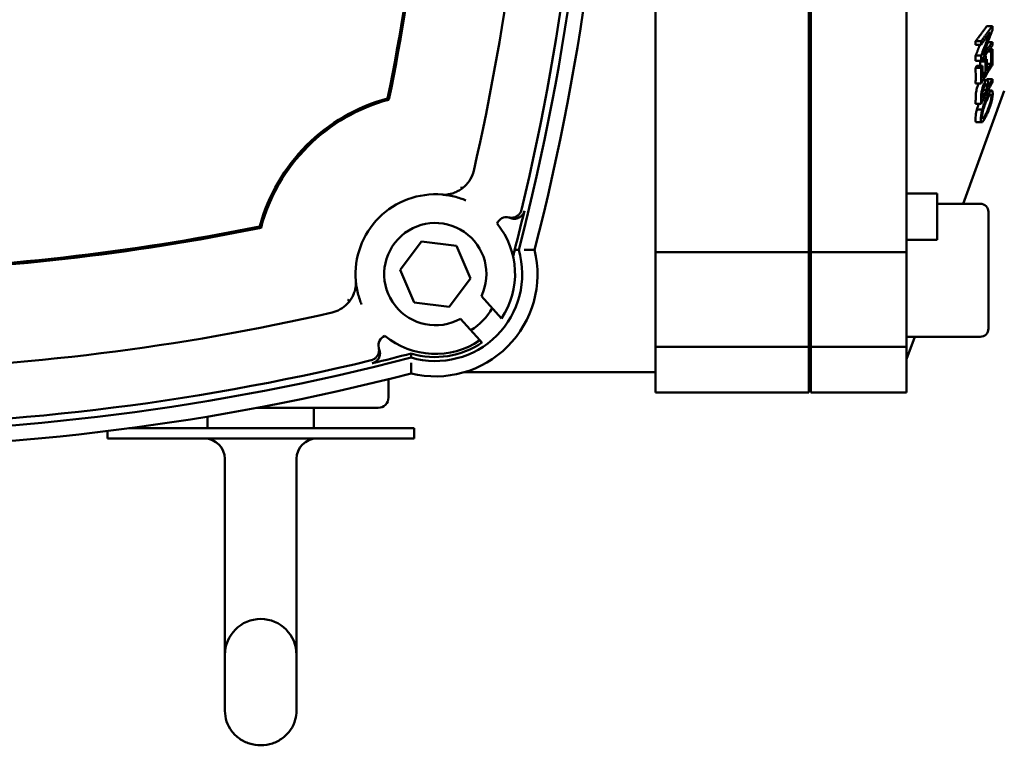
# Model space of a CAD drawing. Header units: millimetres. Extents: x -4813 to 10023, y -389 to 1491.
# Tile 5 of 32: x 558 to 654, y 230 to 301. Entities that reach past the tile are written whole.
import ezdxf

# ---------------------------------------------------------------- set-up
doc = ezdxf.new("R2010")
doc.units = ezdxf.units.MM
doc.header["$LTSCALE"] = 4
doc.layers.add('Видимый контур (ГОСТ)', color=7, linetype='Continuous', lineweight=50)
doc.layers.add('Линия резьбы (ГОСТ)', color=7, linetype='Continuous', lineweight=25)

msp = doc.modelspace()

# ---------------------------------------------------------------- linework, layer by layer
at = {"layer": 'Видимый контур (ГОСТ)'}
for p, q in [((619.843, 278.391), (619.843, 339.951)), ((634.843, 278.391), (634.843, 339.951)), ((635.043, 278.391), (635.043, 339.951)), ((644.418, 278.391), (644.418, 339.951)), ((652.803, 300.49), (652.271, 300.49)), ((651.695, 298.996), (651.163, 298.996)), ((651.7, 298.666), (651.168, 298.666)), ((652.809, 298.918), (652.357, 298.918)), ((652.673, 298.003), (652.368, 298.003)), ((652.804, 298.219), (652.529, 298.219)), ((652.804, 298.219), (652.673, 298.003)), ((651.695, 297.095), (651.163, 297.095)), ((651.702, 297.596), (651.17, 297.596)), ((651.6, 297.027), (651.641, 297.095)), ((652.132, 297.027), (651.6, 297.027)), ((652.263, 297.243), (651.805, 297.243)), ((652.263, 297.243), (652.132, 297.027)), ((652.681, 296.801), (652.269, 296.801)), ((652.681, 296.801), (652.269, 296.123)), ((651.164, 296.391), (651.295, 296.607)), ((651.696, 296.391), (651.164, 296.391)), ((651.827, 296.607), (651.295, 296.607)), ((651.827, 296.607), (651.696, 296.391)), ((652.138, 295.907), (651.834, 295.406)), ((652.138, 295.907), (651.835, 295.907)), ((651.698, 294.865), (651.166, 294.865)), ((652.272, 295.197), (651.899, 295.197)), ((652.206, 294.812), (652.197, 294.812)), ((652.23, 295.197), (652.28, 295.291)), ((652.812, 295.291), (652.28, 295.291)), ((652.812, 295.291), (652.398, 294.507)), ((653.972, 294.171), (649.95, 283.12)), ((652.273, 294.268), (651.83, 293.429)), ((652.273, 294.268), (651.901, 294.268)), ((652.734, 294.19), (652.382, 294.19)), ((651.699, 292.894), (651.166, 292.894)), ((651.823, 292.337), (651.291, 292.337)), ((651.773, 291.092), (651.241, 291.092)), ((634.843, 290.535), (635.043, 290.535)), ((644.482, 284.12), (647.418, 284.12)), ((647.418, 281.045), (647.418, 284.12)), ((651.618, 283.12), (647.418, 283.12)), ((652.418, 282.32), (652.418, 270.92)), ((635.043, 280.62), (634.843, 280.62)), ((647.418, 281.045), (647.418, 279.605)), ((594.873, 276.657), (596.952, 279.428)), ((596.952, 279.428), (600.391, 279.013)), ((644.418, 279.605), (647.418, 279.605)), ((600.391, 279.013), (601.751, 275.827)), ((619.843, 269.12), (619.843, 278.391)), ((619.843, 278.391), (634.843, 278.391)), ((634.843, 269.12), (634.843, 278.391)), ((635.043, 269.12), (635.043, 278.391)), ((635.043, 278.391), (644.418, 278.391)), ((644.418, 269.12), (644.418, 278.391)), ((596.233, 273.471), (594.873, 276.657)), ((601.751, 275.827), (599.672, 273.056)), ((602.82, 274.078), (604.792, 271.897)), ((599.672, 273.056), (596.233, 273.471)), ((635.043, 272.62), (634.843, 272.62)), ((602.67, 269.77), (600.76, 271.882)), ((602.67, 269.77), (602.877, 269.542)), ((651.618, 270.12), (644.418, 270.12)), ((645.219, 270.12), (644.418, 267.921)), ((602.877, 269.542), (602.899, 269.516)), ((619.843, 264.671), (619.843, 269.12)), ((619.843, 269.12), (634.843, 269.12)), ((634.843, 264.671), (634.843, 269.12)), ((635.043, 264.671), (635.043, 269.12)), ((635.043, 269.12), (644.418, 269.12)), ((644.418, 264.671), (644.418, 269.12)), ((593.731, 265.968), (593.731, 264.171)), ((601.21, 266.671), (619.843, 266.671)), ((619.843, 264.671), (634.843, 264.671)), ((635.043, 264.671), (644.418, 264.671)), ((592.731, 263.171), (580.854, 263.171)), ((586.436, 263.171), (586.436, 261.171)), ((576.026, 262.316), (576.026, 261.171)), ((568.334, 261.171), (596.231, 261.171)), ((596.231, 261.171), (596.231, 260.171)), ((566.231, 260.903), (566.231, 260.171)), ((566.231, 260.171), (596.231, 260.171)), ((577.731, 247.03), (577.731, 258.171)), ((584.731, 247.03), (584.731, 258.171)), ((577.731, 247.03), (577.731, 239.03)), ((584.731, 239.03), (584.731, 247.03)), ((577.731, 239.03), (577.731, 238.327)), ((584.731, 238.327), (584.731, 239.03)), ((577.731, 233.555), (577.731, 238.327)), ((584.731, 233.555), (584.731, 238.327))]:
    msp.add_line(p, q, dxfattribs=at)
for centre, radius, start, end in [((382.571, 336.671), 231.313, 345.4619, 14.5381), ((382.571, 336.671), 232.812, 345.55894, 14.44106), ((382.571, 336.671), 230.614, 346.41796, 13.58204), ((382.571, 336.671), 215.457, 348.41979, 358.67025), ((382.571, 336.671), 215.614, 348.394, 358.62943), ((382.571, 336.671), 225.194, 347.0855, 358.6939), ((598.312, 276.242), 17.802, 105.20837, 164.79163), ((598.312, 276.242), 17.644, 104.89473, 165.10527), ((598.312, 276.242), 7.802, 85.11373, 184.88627), ((382.571, 336.671), 230.92, 345.28146, 346.41138), ((651.618, 282.32), 0.8, 0, 90), ((605.276, 280.809), 1, 75.91166, 158.00204), ((537.883, 491.983), 215.457, 271.24509, 281.58021), ((537.883, 491.983), 215.614, 271.28597, 281.606), ((598.312, 276.242), 5, 334.35456, 299.31692), ((598.312, 276.242), 7.802, 326.15491, 39.30445), ((598.312, 276.242), 10, 256.295, 13.705), ((598.312, 276.242), 8.5, 253.85219, 16.14781), ((598.312, 276.242), 6.5, 302.30526, 329.04235), ((537.883, 491.983), 225.194, 271.2251, 282.9145), ((651.618, 270.92), 0.8, 270, 0), ((593.745, 269.278), 1, 111.99796, 194.08834), ((598.312, 276.242), 7.802, 230.69555, 303.955), ((598.312, 276.242), 8.107, 253.09837, 304.26471), ((537.883, 491.983), 231.313, 255.4619, 284.5381), ((537.883, 491.983), 230.614, 256.41796, 283.58204), ((537.883, 491.983), 230.92, 283.58862, 284.56518), ((537.883, 491.983), 232.812, 255.55894, 284.44106), ((592.731, 264.171), 1, 270, 0), ((575.731, 258.171), 2, 0, 90), ((586.731, 258.171), 2, 90, 180), ((581.231, 239.03), 3.5, 0, 180)]:
    msp.add_arc(centre, radius, start, end, dxfattribs=at)
for centre, major_axis, ratio, start_param, end_param in [((598.659, 299.538), (54.155, 0), 0.871586, 0.011779, 0.020173), ((588.654, 298.044), (62.518, 0), 0.871586, 0.011424, 0.017469), ((589.186, 298.044), (62.518, 0), 0.871586, 0.011424, 0.017469), ((598.644, 299.541), (54.17, 0), 0.871586, 6.263013, 6.269991), ((597.143, 297.171), (55.008, 0), 0.80015, 0.001646, 0.012104), ((597.675, 297.171), (55.008, 0), 0.80015, 6.274787, 6.30209), ((598.8, 297.387), (54.013, 0), 0.80015, 6.267132, 6.302438), ((588.687, 298.046), (62.485, 0), 0.871586, 6.265714, 6.274926), ((592.512, 296.276), (59.095, 0), 0.80015, 0.007006, 0.015883), ((589.219, 298.046), (62.485, 0), 0.871586, 6.265714, 6.274926), ((593.044, 296.276), (59.095, 0), 0.80015, 6.275369, 6.299068), ((594.166, 296.492), (58.105, 0), 0.80015, 6.275235, 6.299339), ((588.79, 295.559), (62.383, 0), 0.80015, 6.269286, 6.299855), ((589.322, 295.559), (62.383, 0), 0.80015, 6.269286, 6.299855), ((590.439, 295.775), (61.396, 0), 0.80015, 6.275661, 6.300123), ((598.738, 295.611), (54.076, 0), 0.723595, 6.267503, 6.274995), ((588.773, 293.507), (62.399, 0), 0.723595, 6.269605, 6.281876), ((589.305, 293.507), (62.399, 0), 0.723595, 6.269605, 6.281876), ((-154.701, -2863.214), (760.212, 3144.995), 0.017458, 6.280337, 6.283042), ((3737.768, 1029.254), (-3144.995, -760.212), 0.017458, 0.000143, 0.002848)]:
    msp.add_ellipse(centre, major_axis=major_axis, ratio=ratio, start_param=start_param, end_param=end_param, dxfattribs=at)
for points, weights in [([(651.163, 298.996), (651.757, 299.797), (652.271, 300.49)], [1, 1.00399064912, 1.00278705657]), ([(652.803, 300.49), (652.289, 299.797), (651.695, 298.996)], [1.04910707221, 1.05828818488, 1.06203166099]), ([(651.7, 298.666), (652.164, 299.291), (652.578, 299.849)], [1.06190818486, 1.05896172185, 1.05269701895]), ([(652.578, 299.849), (652.171, 298.786), (651.702, 297.596)], [1.06876510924, 1.07570488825, 1.07839571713]), ([(651.853, 297.63), (652.369, 298.939), (652.81, 300.094)], [1.07611217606, 1.07227914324, 1.06315964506]), ([(651.17, 297.596), (651.387, 298.145), (651.589, 298.666)], [1, 1.00154574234, 1.00224680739]), ([(651.695, 297.095), (652.289, 297.896), (652.803, 298.589)], [1.06203166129, 1.05828818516, 1.04910707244]), ([(652.809, 298.918), (652.361, 298.315), (651.853, 297.63)], [1.04891478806, 1.05693426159, 1.06083374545]), ([(651.698, 294.865), (652.292, 295.845), (652.807, 296.694)], [1.06195236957, 1.05818909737, 1.04898360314]), ([(651.699, 292.894), (652.293, 294.021), (652.807, 294.998)], [1.06194623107, 1.05818142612, 1.04897404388]), ([(652.398, 294.507), (652.4, 294.631), (652.4, 294.755)], [1.49696908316, 1.49710060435, 1.49712999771]), ([(652.274, 294.468), (652.274, 294.368), (652.273, 294.268)], [1.48079517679, 1.4807572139, 1.4806558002]), ([(651.83, 293.429), (651.832, 293.551), (651.832, 293.672)], [1.42733034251, 1.42743649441, 1.42746199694])]:
    msp.add_rational_spline(points, weights, degree=2, dxfattribs=at)
for points, knots in [([(651.237, 294.157), (651.254, 294.24), (651.274, 294.324), (651.316, 294.478), (651.342, 294.561), (651.404, 294.728), (651.436, 294.8), (651.468, 294.865)], [0, 0, 0, 0, 0.02596565, 0.02596565, 0.04836591, 0.04836591, 0.06904889, 0.06904889, 0.06904889, 0.06904889]), ([(652.029, 294.922), (651.988, 294.845), (651.947, 294.757), (651.897, 294.624), (651.865, 294.536), (651.806, 294.327), (651.786, 294.242), (651.769, 294.157)], [-0.1873966, -0.1873966, -0.1873966, -0.1873966, -0.0656525, -0.0656525, -0.0264346, -0.0264346, 0, 0, 0, 0]), ([(652.279, 295.196), (652.263, 295.198), (652.245, 295.193), (652.202, 295.167), (652.18, 295.145), (652.118, 295.076), (652.074, 295.007), (652.029, 294.922)], [-0.07074734, -0.07074734, -0.07074734, -0.07074734, -0.05649664, -0.05649664, -0.03941172, -0.03941172, 0, 0, 0, 0]), ([(652.04, 294.625), (652.07, 294.682), (652.101, 294.734), (652.142, 294.781), (652.155, 294.794), (652.182, 294.81), (652.194, 294.813), (652.206, 294.812)], [0, 0, 0, 0, 0.02627675, 0.02627675, 0.03744362, 0.03744362, 0.0477823, 0.0477823, 0.0477823, 0.0477823]), ([(652.206, 294.812), (652.223, 294.812), (652.236, 294.8), (652.254, 294.759), (652.262, 294.729), (652.273, 294.608), (652.274, 294.537), (652.274, 294.468)], [0, 0, 0, 0, 0.01967963, 0.01967963, 0.03369141, 0.03369141, 0.04660087, 0.04660087, 0.04660087, 0.04660087]), ([(652.4, 294.755), (652.4, 294.837), (652.398, 294.916), (652.383, 295.039), (652.374, 295.084), (652.339, 295.167), (652.312, 295.192), (652.279, 295.196)], [-0.101214, -0.101214, -0.101214, -0.101214, -0.0671867, -0.0671867, -0.03833, -0.03833, 0, 0, 0, 0]), ([(651.172, 293.448), (651.172, 293.535), (651.175, 293.632), (651.185, 293.798), (651.192, 293.867), (651.211, 294.012), (651.223, 294.083), (651.237, 294.157)], [0, 0, 0, 0, 0.03618946, 0.03618946, 0.06048928, 0.06048928, 0.08298648, 0.08298648, 0.08298648, 0.08298648]), ([(651.769, 294.157), (651.755, 294.083), (651.743, 294.012), (651.724, 293.867), (651.717, 293.798), (651.707, 293.632), (651.704, 293.535), (651.704, 293.448)], [-0.08298765, -0.08298765, -0.08298765, -0.08298765, -0.06049249, -0.06049249, -0.03619555, -0.03619555, 0, 0, 0, 0]), ([(651.832, 293.672), (651.832, 293.743), (651.834, 293.825), (651.842, 293.935), (651.846, 293.975), (651.858, 294.064), (651.864, 294.104), (651.873, 294.146)], [0, 0, 0, 0, 0.02918436, 0.02918436, 0.03938373, 0.03938373, 0.04734289, 0.04734289, 0.04734289, 0.04734289]), ([(651.873, 294.146), (651.882, 294.19), (651.892, 294.235), (651.904, 294.28), (651.913, 294.311), (651.921, 294.338), (651.929, 294.362), (651.933, 294.375), (651.937, 294.386), (651.94, 294.397), (651.942, 294.4), (651.943, 294.404), (651.944, 294.408), (651.961, 294.456), (651.98, 294.5), (651.998, 294.541), (652.012, 294.571), (652.026, 294.599), (652.04, 294.625)], [-0.04909539, -0.04909539, -0.04909539, -0.04909539, -0.03965862, -0.03965862, -0.03965862, -0.03315059, -0.03315059, -0.03315059, -0.02976948, -0.02976948, -0.02976948, -0.02856877, -0.02856877, -0.02856877, -0.01210115, -0.01210115, -0.01210115, 0, 0, 0, 0]), ([(652.677, 294.171), (652.648, 294.153), (652.617, 294.123), (652.547, 294.037), (652.508, 293.98), (652.395, 293.795), (652.319, 293.645), (652.243, 293.484)], [-0.1320485, -0.1320485, -0.1320485, -0.1320485, -0.1006578, -0.1006578, -0.0661371, -0.0661371, 0, 0, 0, 0]), ([(652.252, 293.22), (652.331, 293.391), (652.417, 293.557), (652.525, 293.716), (652.57, 293.773), (652.64, 293.81), (652.663, 293.807), (652.69, 293.767), (652.697, 293.745), (652.707, 293.687), (652.709, 293.65), (652.709, 293.609)], [0, 0, 0, 0, 0.0698661, 0.0698661, 0.0997644, 0.0997644, 0.120067, 0.120067, 0.1319612, 0.1319612, 0.1445343, 0.1445343, 0.1445343, 0.1445343]), ([(652.837, 293.881), (652.837, 293.97), (652.83, 294.044), (652.798, 294.156), (652.776, 294.176), (652.738, 294.196), (652.71, 294.191), (652.677, 294.171)], [-0.07651187, -0.07651187, -0.07651187, -0.07651187, -0.05669805, -0.05669805, -0.0354479, -0.0354479, 0, 0, 0, 0]), ([(652.677, 292.943), (652.703, 293.034), (652.727, 293.125), (652.768, 293.302), (652.785, 293.386), (652.811, 293.543), (652.821, 293.616), (652.834, 293.756), (652.837, 293.821), (652.837, 293.881)], [-0.1115476, -0.1115476, -0.1115476, -0.1115476, -0.0834052, -0.0834052, -0.0556949, -0.0556949, -0.0287231, -0.0287231, 0, 0, 0, 0]), ([(651.291, 292.337), (651.338, 292.513), (651.393, 292.685), (651.456, 292.863), (651.462, 292.878), (651.467, 292.894)], [0, 0, 0, 0, 0.05468421, 0.05468421, 0.05953283, 0.05953283, 0.05953283, 0.05953283]), ([(652.243, 293.484), (652.116, 293.21), (652.034, 292.992), (651.924, 292.681), (651.869, 292.511), (651.823, 292.337)], [-0.1040862, -0.1040862, -0.1040862, -0.1040862, -0.0539412, -0.0539412, 0, 0, 0, 0]), ([(651.92, 292.344), (651.944, 292.432), (651.972, 292.518), (652.026, 292.674), (652.06, 292.769), (652.152, 293), (652.202, 293.114), (652.252, 293.22)], [0, 0, 0, 0, 0.02723008, 0.02723008, 0.05142611, 0.05142611, 0.07761502, 0.07761502, 0.07761502, 0.07761502]), ([(652.243, 291.8), (652.319, 291.962), (652.396, 292.14), (652.508, 292.43), (652.547, 292.536), (652.617, 292.742), (652.648, 292.842), (652.677, 292.943)], [-0.1332611, -0.1332611, -0.1332611, -0.1332611, -0.0662235, -0.0662235, -0.0315851, -0.0315851, 0, 0, 0, 0]), ([(652.709, 293.609), (652.709, 293.57), (652.707, 293.527), (652.699, 293.435), (652.692, 293.387), (652.668, 293.243), (652.646, 293.145), (652.593, 292.948), (652.555, 292.818), (652.419, 292.437), (652.332, 292.237), (652.252, 292.064)], [0, 0, 0, 0, 0.018699, 0.018699, 0.0364039, 0.0364039, 0.0682733, 0.0682733, 0.0976855, 0.0976855, 0.1351449, 0.1351449, 0.1351449, 0.1351449]), ([(651.149, 291.401), (651.149, 291.498), (651.156, 291.609), (651.186, 291.847), (651.204, 291.949), (651.24, 292.131), (651.264, 292.233), (651.291, 292.337)], [0, 0, 0, 0, 0.0464856, 0.0464856, 0.085624, 0.085624, 0.1345343, 0.1345343, 0.1345343, 0.1345343]), ([(651.823, 292.337), (651.796, 292.233), (651.772, 292.131), (651.736, 291.95), (651.718, 291.847), (651.688, 291.609), (651.681, 291.498), (651.681, 291.401)], [-0.1345257, -0.1345257, -0.1345257, -0.1345257, -0.0856348, -0.0856348, -0.0465173, -0.0465173, 0, 0, 0, 0]), ([(651.809, 291.676), (651.809, 291.726), (651.812, 291.783), (651.818, 291.846), (651.821, 291.876), (651.825, 291.906), (651.83, 291.938), (651.832, 291.951), (651.834, 291.964), (651.836, 291.977), (651.84, 291.998), (651.843, 292.019), (651.847, 292.041), (651.866, 292.139), (651.891, 292.241), (651.92, 292.344)], [-0.07902343, -0.07902343, -0.07902343, -0.07902343, -0.05490256, -0.05490256, -0.05490256, -0.04371894, -0.04371894, -0.04371894, -0.03924154, -0.03924154, -0.03924154, -0.03217514, -0.03217514, -0.03217514, 0, 0, 0, 0]), ([(652.252, 292.064), (652.198, 291.948), (652.143, 291.837), (652.058, 291.685), (652.025, 291.631), (651.968, 291.55), (651.943, 291.519), (651.92, 291.5)], [0, 0, 0, 0, 0.0473988, 0.0473988, 0.0765708, 0.0765708, 0.102159, 0.102159, 0.102159, 0.102159]), ([(651.241, 291.092), (651.237, 291.092), (651.232, 291.092), (651.21, 291.098), (651.195, 291.114), (651.171, 291.164), (651.163, 291.199), (651.151, 291.287), (651.149, 291.341), (651.149, 291.401)], [0.0214818, 0.0214818, 0.0214818, 0.0214818, 0.0278435, 0.0278435, 0.05541797, 0.05541797, 0.08295787, 0.08295787, 0.11215311, 0.11215311, 0.11215311, 0.11215311]), ([(651.681, 291.401), (651.681, 291.341), (651.684, 291.287), (651.695, 291.199), (651.704, 291.164), (651.727, 291.114), (651.742, 291.098), (651.779, 291.089), (651.8, 291.095), (651.823, 291.11)], [-0.112153, -0.112153, -0.112153, -0.112153, -0.0829589, -0.0829589, -0.0554201, -0.0554201, -0.0278446, -0.0278446, 0, 0, 0, 0]), ([(651.92, 291.5), (651.899, 291.483), (651.88, 291.473), (651.846, 291.477), (651.835, 291.492), (651.814, 291.546), (651.809, 291.605), (651.809, 291.676)], [0, 0, 0, 0, 0.02322752, 0.02322752, 0.04811434, 0.04811434, 0.09408314, 0.09408314, 0.09408314, 0.09408314]), ([(651.823, 291.11), (651.852, 291.132), (651.884, 291.166), (651.94, 291.24), (651.979, 291.294), (652.1, 291.502), (652.172, 291.647), (652.243, 291.8)], [-0.1837826, -0.1837826, -0.1837826, -0.1837826, -0.1111193, -0.1111193, -0.062472, -0.062472, 0, 0, 0, 0]), ([(602.068, 286.34), (602.04, 286.215), (601.991, 286.026), (601.746, 285.498), (601.566, 285.221), (601.2, 284.833), (601.068, 284.717), (600.935, 284.617)], [0, 0, 0, 0, 0.0386724, 0.0386724, 0.0810467, 0.0810467, 0.1033907, 0.1033907, 0.1033907, 0.1033907]), ([(600.935, 284.617), (600.809, 284.523), (600.679, 284.439), (600.394, 284.284), (600.236, 284.216), (600.006, 284.137), (599.924, 284.113), (599.807, 284.084), (599.765, 284.074), (599.707, 284.062), (599.686, 284.058), (599.657, 284.052), (599.647, 284.051), (599.624, 284.047), (599.614, 284.045), (599.609, 284.044)], [0.175121, 0.175121, 0.175121, 0.175121, 0.2222566, 0.2222566, 0.2783241, 0.2783241, 0.3098794, 0.3098794, 0.3278712, 0.3278712, 0.3385491, 0.3385491, 0.3451473, 0.3451473, 0.3555952, 0.3555952, 0.3555952, 0.3555952]), ([(600.839, 284.784), (600.84, 284.782), (600.841, 284.78), (600.873, 284.725), (600.904, 284.671), (600.935, 284.617)], [-0.00065039, -0.00065039, -0.00065039, -0.00065039, 0, 0, 0.01849867, 0.01849867, 0.01849867, 0.01849867]), ([(599.609, 284.044), (599.536, 284.028), (599.436, 284.013), (599.264, 284.005), (599.209, 284.004), (599.123, 284.006), (599.095, 284.007), (599.05, 284.01), (599.035, 284.01), (599.006, 284.013), (598.992, 284.014), (598.977, 284.015)], [0.000523, 0.000523, 0.000523, 0.000523, 0.1572912, 0.1572912, 0.2152241, 0.2152241, 0.2378413, 0.2378413, 0.2471118, 0.2471118, 0.2554578, 0.2554578, 0.2554578, 0.2554578]), ([(598.977, 284.015), (599.155, 284), (599.331, 283.978), (599.727, 283.917), (599.946, 283.874), (600.162, 283.821), (600.37, 283.77), (600.576, 283.711), (600.951, 283.586), (601.122, 283.522), (601.291, 283.452)], [-9.846278, -9.846278, -9.846278, -9.846278, -7.739813, -7.739813, -5.089602, -5.089602, -5.089602, -2.544801, -2.544801, -0.400478, -0.400478, -0.400478, -0.400478]), ([(606.736, 282.514), (606.725, 282.471), (606.712, 282.429), (606.696, 282.389), (606.68, 282.347), (606.661, 282.307), (606.64, 282.268), (606.62, 282.232), (606.597, 282.197), (606.573, 282.163), (606.547, 282.127), (606.519, 282.092), (606.488, 282.06), (606.458, 282.028), (606.425, 281.998), (606.391, 281.97), (606.385, 281.966), (606.379, 281.961), (606.374, 281.957), (606.347, 281.936), (606.319, 281.917), (606.291, 281.899), (606.253, 281.876), (606.214, 281.855), (606.174, 281.837), (606.133, 281.819), (606.092, 281.803), (606.049, 281.791), (606.022, 281.783), (605.995, 281.776), (605.967, 281.77), (605.954, 281.767), (605.941, 281.765), (605.928, 281.763), (605.884, 281.755), (605.84, 281.751), (605.796, 281.75), (605.772, 281.749), (605.747, 281.749), (605.723, 281.75), (605.679, 281.752), (605.635, 281.756), (605.591, 281.764), (605.567, 281.768), (605.543, 281.773), (605.52, 281.779)], [0, 0, 0, 0, 0.0131507, 0.0131507, 0.0131507, 0.0265704, 0.0265704, 0.0265704, 0.039041, 0.039041, 0.039041, 0.0524386, 0.0524386, 0.0524386, 0.0657509, 0.0657509, 0.0657509, 0.0679492, 0.0679492, 0.0679492, 0.078091, 0.078091, 0.078091, 0.0913637, 0.0913637, 0.0913637, 0.1047024, 0.1047024, 0.1047024, 0.1132354, 0.1132354, 0.1132354, 0.1171636, 0.1171636, 0.1171636, 0.1304983, 0.1304983, 0.1304983, 0.1377897, 0.1377897, 0.1377897, 0.1510988, 0.1510988, 0.1510988, 0.158413, 0.158413, 0.158413, 0.158413]), ([(607.026, 282.416), (607.016, 282.374), (607.003, 282.332), (606.987, 282.292), (606.971, 282.25), (606.952, 282.21), (606.93, 282.171), (606.91, 282.134), (606.888, 282.099), (606.864, 282.066), (606.837, 282.029), (606.809, 281.995), (606.778, 281.963), (606.748, 281.931), (606.716, 281.901), (606.681, 281.873), (606.659, 281.855), (606.635, 281.837), (606.611, 281.821), (606.601, 281.814), (606.591, 281.808), (606.581, 281.802), (606.544, 281.779), (606.505, 281.758), (606.465, 281.74), (606.424, 281.722), (606.383, 281.706), (606.34, 281.694), (606.301, 281.682), (606.26, 281.672), (606.219, 281.665), (606.196, 281.662), (606.173, 281.659), (606.149, 281.656), (606.105, 281.652), (606.061, 281.651), (606.016, 281.652), (605.99, 281.654), (605.964, 281.656), (605.937, 281.659), (605.893, 281.664), (605.849, 281.672), (605.806, 281.683), (605.764, 281.694), (605.722, 281.707), (605.681, 281.724), (605.676, 281.726), (605.67, 281.728), (605.665, 281.73)], [0, 0, 0, 0, 0.0131231, 0.0131231, 0.0131231, 0.026556, 0.026556, 0.026556, 0.0390419, 0.0390419, 0.0390419, 0.0524591, 0.0524591, 0.0524591, 0.0657381, 0.0657381, 0.0657381, 0.0745366, 0.0745366, 0.0745366, 0.0780855, 0.0780855, 0.0780855, 0.0913045, 0.0913045, 0.0913045, 0.1046634, 0.1046634, 0.1046634, 0.1171486, 0.1171486, 0.1171486, 0.1241958, 0.1241958, 0.1241958, 0.1375473, 0.1375473, 0.1375473, 0.1454765, 0.1454765, 0.1454765, 0.1588304, 0.1588304, 0.1588304, 0.1720567, 0.1720567, 0.1720567, 0.1738002, 0.1738002, 0.1738002, 0.1738002]), ([(605.917, 277.982), (605.965, 278.155), (606.003, 278.289), (606.052, 278.455), (606.071, 278.514), (606.094, 278.581), (606.101, 278.598), (606.104, 278.599), (606.104, 278.599), (606.104, 278.599)], [0.7213062, 0.7213062, 0.7213062, 0.7213062, 0.76212863, 0.76212863, 0.78978274, 0.78978274, 0.80978742, 0.80978742, 0.81078712, 0.81078712, 0.81078712, 0.81078712]), ([(606.995, 278.611), (607.069, 278.612), (607.142, 278.612), (607.215, 278.612), (607.285, 278.612), (607.354, 278.613), (607.42, 278.613), (607.542, 278.613), (607.652, 278.613), (607.745, 278.612), (607.835, 278.612), (607.906, 278.612), (607.955, 278.611), (608.003, 278.611), (608.027, 278.611), (608.027, 278.611)], [-0.3199178, -0.3199178, -0.3199178, -0.3199178, -0.2977631, -0.2977631, -0.2977631, -0.2761456, -0.2761456, -0.2761456, -0.2363279, -0.2363279, -0.2363279, -0.1977356, -0.1977356, -0.1977356, -0.1597274, -0.1597274, -0.1597274, -0.1597274]), ([(590.539, 275.577), (590.54, 275.562), (590.541, 275.547), (590.544, 275.515), (590.545, 275.499), (590.547, 275.457), (590.548, 275.433), (590.55, 275.363), (590.549, 275.32), (590.544, 275.145), (590.528, 275.032), (590.51, 274.944)], [0, 0, 0, 0, 0.0045579, 0.0045579, 0.0103667, 0.0103667, 0.0211039, 0.0211039, 0.0488224, 0.0488224, 0.1578079, 0.1578079, 0.1578079, 0.1578079]), ([(591.101, 273.263), (591.032, 273.43), (590.97, 273.599), (590.845, 273.971), (590.786, 274.174), (590.736, 274.38), (590.682, 274.598), (590.638, 274.819), (590.576, 275.218), (590.554, 275.397), (590.539, 275.577)], [-9.989414, -9.989414, -9.989414, -9.989414, -7.868307, -7.868307, -5.346748, -5.346748, -5.346748, -2.673374, -2.673374, -0.543614, -0.543614, -0.543614, -0.543614]), ([(590.51, 274.944), (590.509, 274.939), (590.507, 274.925), (590.499, 274.884), (590.493, 274.854), (590.474, 274.761), (590.455, 274.681), (590.384, 274.438), (590.311, 274.238), (590.124, 273.889), (590.036, 273.751), (589.937, 273.619)], [0.0000155, 0.0000155, 0.0000155, 0.0000155, 0.0124376, 0.0124376, 0.0279879, 0.0279879, 0.0572161, 0.0572161, 0.1068059, 0.1068059, 0.1388996, 0.1388996, 0.1388996, 0.1388996]), ([(589.937, 273.619), (589.863, 273.521), (589.781, 273.424), (589.48, 273.112), (589.249, 272.936), (588.888, 272.729), (588.758, 272.666), (588.491, 272.561), (588.356, 272.518), (588.213, 272.485)], [0.1392474, 0.1392474, 0.1392474, 0.1392474, 0.1735887, 0.1735887, 0.2509192, 0.2509192, 0.290889, 0.290889, 0.3301595, 0.3301595, 0.3301595, 0.3301595]), ([(589.77, 273.715), (589.772, 273.714), (589.774, 273.712), (589.829, 273.681), (589.883, 273.65), (589.937, 273.619)], [-0.00064935, -0.00064935, -0.00064935, -0.00064935, 0, 0, 0.01849969, 0.01849969, 0.01849969, 0.01849969]), ([(592.775, 269.034), (592.786, 268.991), (592.794, 268.948), (592.798, 268.904), (592.803, 268.86), (592.806, 268.816), (592.805, 268.772), (592.804, 268.73), (592.801, 268.689), (592.795, 268.647), (592.792, 268.627), (592.788, 268.607), (592.784, 268.587), (592.775, 268.544), (592.763, 268.501), (592.748, 268.459), (592.734, 268.418), (592.716, 268.377), (592.696, 268.337), (592.687, 268.319), (592.677, 268.3), (592.666, 268.282), (592.645, 268.247), (592.622, 268.213), (592.597, 268.18), (592.57, 268.145), (592.54, 268.112), (592.509, 268.08), (592.477, 268.049), (592.444, 268.02), (592.408, 267.994), (592.373, 267.967), (592.335, 267.942), (592.297, 267.92), (592.276, 267.908), (592.255, 267.897), (592.233, 267.887), (592.193, 267.868), (592.152, 267.852), (592.11, 267.838), (592.087, 267.831), (592.064, 267.824), (592.04, 267.818)], [0, 0, 0, 0, 0.0132396, 0.0132396, 0.0132396, 0.0265969, 0.0265969, 0.0265969, 0.039117, 0.039117, 0.039117, 0.0452696, 0.0452696, 0.0452696, 0.0585896, 0.0585896, 0.0585896, 0.0718988, 0.0718988, 0.0718988, 0.0782218, 0.0782218, 0.0782218, 0.090561, 0.090561, 0.090561, 0.1039674, 0.1039674, 0.1039674, 0.1173003, 0.1173003, 0.1173003, 0.1306784, 0.1306784, 0.1306784, 0.1378586, 0.1378586, 0.1378586, 0.1511318, 0.1511318, 0.1511318, 0.1584169, 0.1584169, 0.1584169, 0.1584169]), ([(592.824, 268.889), (592.841, 268.848), (592.855, 268.807), (592.867, 268.764), (592.878, 268.722), (592.887, 268.678), (592.893, 268.634), (592.899, 268.593), (592.902, 268.551), (592.902, 268.51), (592.902, 268.475), (592.901, 268.439), (592.898, 268.405), (592.893, 268.361), (592.886, 268.317), (592.876, 268.274), (592.866, 268.231), (592.853, 268.188), (592.838, 268.147), (592.835, 268.141), (592.833, 268.135), (592.831, 268.129), (592.814, 268.087), (592.795, 268.047), (592.773, 268.009), (592.761, 267.986), (592.747, 267.964), (592.733, 267.943), (592.708, 267.906), (592.681, 267.871), (592.651, 267.837), (592.641, 267.826), (592.631, 267.815), (592.62, 267.804), (592.589, 267.773), (592.556, 267.743), (592.521, 267.715), (592.487, 267.688), (592.45, 267.663), (592.412, 267.64), (592.407, 267.637), (592.403, 267.635), (592.398, 267.632), (592.36, 267.61), (592.32, 267.59), (592.278, 267.573), (592.238, 267.557), (592.197, 267.543), (592.154, 267.532), (592.149, 267.53), (592.143, 267.529), (592.138, 267.527)], [0, 0, 0, 0, 0.013227, 0.013227, 0.013227, 0.026597, 0.026597, 0.026597, 0.0391179, 0.0391179, 0.0391179, 0.0496635, 0.0496635, 0.0496635, 0.0630021, 0.0630021, 0.0630021, 0.0763176, 0.0763176, 0.0763176, 0.0782233, 0.0782233, 0.0782233, 0.0915967, 0.0915967, 0.0915967, 0.0993611, 0.0993611, 0.0993611, 0.1127735, 0.1127735, 0.1127735, 0.1173021, 0.1173021, 0.1173021, 0.1306407, 0.1306407, 0.1306407, 0.1440156, 0.1440156, 0.1440156, 0.145553, 0.145553, 0.145553, 0.1589521, 0.1589521, 0.1589521, 0.1720823, 0.1720823, 0.1720823, 0.1738043, 0.1738043, 0.1738043, 0.1738043]), ([(595.943, 267.559), (595.942, 267.485), (595.942, 267.412), (595.942, 267.339), (595.941, 267.269), (595.941, 267.2), (595.941, 267.134), (595.941, 267.012), (595.941, 266.902), (595.942, 266.809), (595.942, 266.719), (595.942, 266.648), (595.942, 266.599), (595.943, 266.551), (595.943, 266.526), (595.943, 266.526)], [-0.3199097, -0.3199097, -0.3199097, -0.3199097, -0.2977492, -0.2977492, -0.2977492, -0.2761323, -0.2761323, -0.2761323, -0.2363176, -0.2363176, -0.2363176, -0.1977272, -0.1977272, -0.1977272, -0.1597195, -0.1597195, -0.1597195, -0.1597195]), ([(577.731, 233.555), (577.731, 233.204), (577.788, 232.852), (578.012, 232.185), (578.178, 231.87), (578.602, 231.301), (578.863, 231.049), (579.455, 230.63), (579.788, 230.466), (580.497, 230.242), (580.873, 230.185), (581.63, 230.189), (582.011, 230.251), (582.734, 230.491), (583.076, 230.668), (583.68, 231.121), (583.944, 231.394), (584.361, 232.005), (584.517, 232.34), (584.691, 232.973), (584.731, 233.264), (584.731, 233.555)], [0, 0, 0, 0, 0.296174, 0.296174, 0.596901, 0.596901, 0.909561, 0.909561, 1.237059, 1.237059, 1.576486, 1.576486, 1.920341, 1.920341, 2.259347, 2.259347, 2.585609, 2.585609, 2.896377, 2.896377, 3.141593, 3.141593, 3.141593, 3.141593])]:
    msp.add_open_spline(points, degree=3, knots=knots, dxfattribs=at)
for points in [[(593.642, 293.42), (593.687, 293.378), (593.732, 293.335), (593.777, 293.293)], [(644.418, 284.117), (644.44, 284.119), (644.461, 284.12), (644.482, 284.12)], [(581.134, 280.912), (581.176, 280.867), (581.218, 280.822), (581.261, 280.777)], [(606.477, 278.606), (606.354, 278.604), (606.229, 278.602), (606.104, 278.599)], [(595.948, 268.077), (595.95, 268.211), (595.952, 268.348), (595.955, 268.485)]]:
    msp.add_open_spline(points, degree=3, dxfattribs=at)
at = {"layer": 'Линия резьбы (ГОСТ)'}
for p, q in [((635.043, 279.876), (634.843, 279.876)), ((634.843, 273.364), (635.043, 273.364))]:
    msp.add_line(p, q, dxfattribs=at)

doc.saveas('drawing.dxf')
